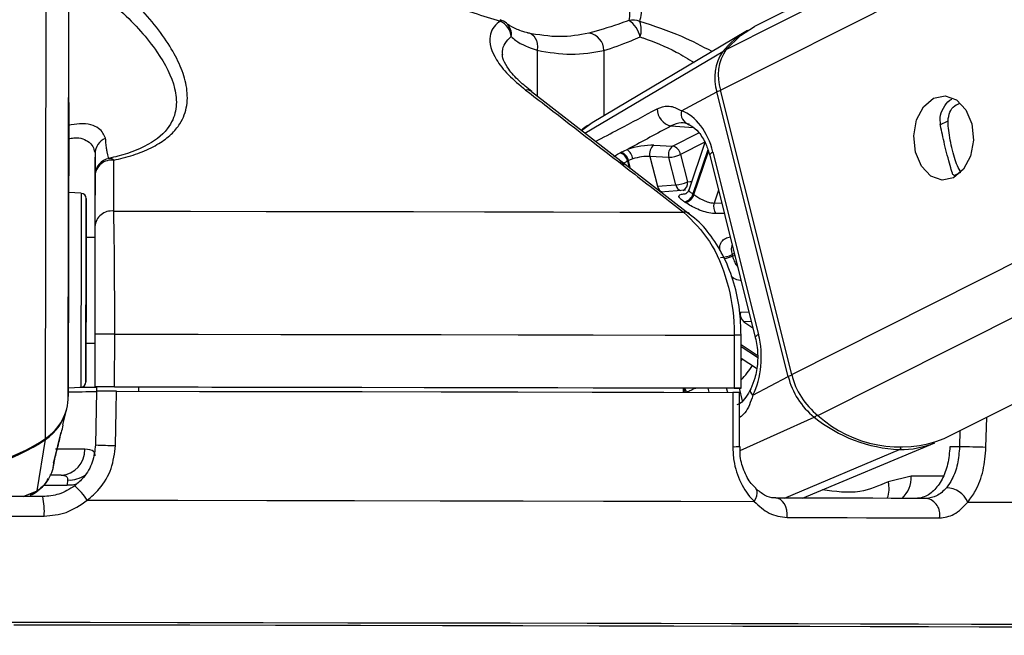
# Paper-space layout '3M DUO Surface Plate' of a CAD drawing. Header units: millimetres. Extents: x 10 to 10348, y 20 to 7979.
# Tile 10 of 117: x 2090 to 2146, y 3015 to 3050. Entities that reach past the tile are written whole.
import ezdxf

# ---------------------------------------------------------------- set-up
doc = ezdxf.new("R2010")
doc.units = ezdxf.units.MM
doc.layers.add('COMPONENT_GEOMETRY', color=7, linetype='Continuous')
doc.styles.add('SLDTEXTSTYLE0', font='TXT', dxfattribs={"width": 0.75})
doc.dimstyles.new('SLDDIMSTYLE0', dxfattribs={"dimtxt": 75, "dimasz": 3.302, "dimexe": 0, "dimexo": 0.0625, "dimgap": 18.75, "dimtad": 0, "dimtih": 1, "dimtoh": 1, "dimdec": 1, "dimrnd": 1e-09, "dimzin": 12, "dimdsep": 46, "dimtxsty": 'SLDTEXTSTYLE0', "dimsah": 1, "dimcen": 0.09, "dimadec": 0, "dimazin": 3, "dimtfac": 1, "dimtdec": 1, "dimtofl": 0, "dimtmove": 0, "dimatfit": 3, "dimfxl": 1, "dimfrac": 2, "dimtolj": 1, "dimtzin": 12, "dimarcsym": 0})

# ---------------------------------------------------------------- blocks, each defined once
blk = doc.blocks.new('_D_14')
at = {"layer": 'COMPONENT_GEOMETRY', "color": 7}
for p, q in [((3604.472, 3861.899), (417.277, 3861.899)), ((420.452, 3861.899), (420.452, 2461.18)), ((420.452, 941.399), (420.452, 2342.118)), ((3455.96, 941.399), (417.277, 941.399))]:
    blk.add_line(p, q, dxfattribs=at)
for points in [[(420.452, 3861.899), (419.944, 3858.597), (420.96, 3858.597)], [(420.452, 941.399), (420.96, 944.701), (419.944, 944.701)]]:
    blk.add_solid(points, dxfattribs=at)
at = {"layer": 'COMPONENT_GEOMETRY', "color": 7, "insert": (268.057, 2438.798), "char_height": 75, "attachment_point": 1, "style": 'SLDTEXTSTYLE0'}
blk.add_mtext('2920.5', dxfattribs=at)

psp = doc.layouts.new('3M DUO Surface Plate')

# ---------------------------------------------------------------- linework, layer by layer
at = {"color": 8, "linetype": 'Continuous', "lineweight": 25}
for p, q in [((2130.119, 3046.336), (2400.348, 3182.35)), ((2130.447, 3048.653), (2396.171, 3182.399)), ((2134.172, 3030.157), (2435.714, 3181.931)), ((2135.662, 3027.835), (2441.677, 3181.86)), ((2093.02, 3028.922), (2093.221, 3178.601)), ((2091.731, 3026.529), (2091.927, 3172.302)), ((2119.696, 3048.6), (2119.693, 3045.988)), ((2122.399, 3043.889), (2130.247, 3048.534)), ((2123.493, 3048.59), (2123.488, 3044.865)), ((2122.826, 3044.468), (2122.223, 3044.026)), ((2127.309, 3044.3), (2128.566, 3044.211)), ((2142.596, 3044.363), (2143.064, 3044.598)), ((2127.395, 3043.152), (2128.896, 3043.908)), ((2129.222, 3043.373), (2127.848, 3042.681)), ((2129.397, 3042.946), (2128.551, 3040.435)), ((2128.61, 3040.395), (2129.434, 3042.84)), ((2124.499, 3042.221), (2124.397, 3042.231)), ((2124.826, 3042.302), (2124.918, 3041.935)), ((2125.003, 3041.868), (2124.887, 3042.332)), ((2143.413, 3041.481), (2143.796, 3041.673)), ((2130.002, 3040.649), (2129.755, 3039.917)), ((2129.755, 3039.917), (2130.183, 3039.924)), ((2130.905, 3037.044), (2130.785, 3036.984)), ((2130.807, 3036.898), (2130.927, 3036.958)), ((2131.255, 3033.713), (2131.735, 3033.729)), ((2131.874, 3033.175), (2131.448, 3033.159)), ((2131.448, 3033.159), (2131.965, 3032.812)), ((2132.212, 3031.247), (2131.299, 3031.86)), ((2131.299, 3031.758), (2132.216, 3031.142)), ((2131.298, 3030.947), (2131.367, 3031.054)), ((2129.405, 3029.394), (2129.466, 3029.15)), ((2130.529, 3029.147), (2130.467, 3029.394)), ((2131.177, 3029.394), (2131.36, 3028.66)), ((2131.239, 3025.844), (2135.455, 3027.742)), ((2145.223, 3026.02), (2145.265, 3027.737)), ((2143.742, 3026.97), (2143.719, 3026.058)), ((2133.758, 3023.137), (2140.302, 3025.895)), ((2142.787, 3024.384), (2140.976, 3024.384)), ((2090.457, 3023.219), (2091.258, 3023.547)), ((2090.85, 3023.322), (2091.258, 3023.547)), ((2091.617, 3023.871), (2092.947, 3023.869))]:
    psp.add_line(p, q, dxfattribs=at)
at = {"color": 7, "linetype": 'Continuous', "lineweight": 25}
for p, q in [((2395.232, 3182.41), (2132.058, 3049.948)), ((2142.84, 3026.516), (2451.248, 3181.747)), ((2093.043, 3045.628), (2093.221, 3178.601)), ((2131.559, 3049.665), (2122.824, 3044.47)), ((2128.333, 3039.285), (2119.362, 3046.245)), ((2127.911, 3045.159), (2129.92, 3046.23)), ((2133.973, 3030.051), (2129.92, 3046.23)), ((2134.172, 3030.157), (2130.119, 3046.336)), ((2093.043, 3045.628), (2093.02, 3028.922)), ((2126.322, 3043.2), (2127.395, 3043.152)), ((2129.226, 3043.366), (2128.313, 3040.656)), ((2094.539, 3042.724), (2094.532, 3037.951)), ((2124.467, 3042.801), (2124.815, 3042.955)), ((2126.107, 3042.562), (2126.53, 3040.872)), ((2127.18, 3042.514), (2126.107, 3042.562)), ((2127.573, 3040.949), (2127.18, 3042.514)), ((2127.848, 3042.681), (2128.24, 3041.116)), ((2129.506, 3042.628), (2132.102, 3032.266)), ((2129.689, 3042.81), (2132.285, 3032.448)), ((2125.133, 3042.427), (2124.887, 3042.332)), ((2094.537, 3041.477), (2094.533, 3038.583)), ((2126.53, 3040.872), (2127.573, 3040.949)), ((2093.751, 3040.467), (2093.036, 3040.505)), ((2128.129, 3040.64), (2126.717, 3040.539)), ((2094.532, 3037.951), (2094.032, 3037.952)), ((2094.532, 3037.951), (2094.532, 3037.951)), ((2094.525, 3032.464), (2094.521, 3029.464)), ((2095.656, 3029.463), (2095.66, 3032.463)), ((2094.024, 3031.952), (2094.524, 3031.951)), ((2130.905, 3032.396), (2130.901, 3029.396)), ((2131.296, 3029.395), (2131.3, 3032.395)), ((2131.298, 3031.1), (2132.168, 3030.516)), ((2131.964, 3028.979), (2133.973, 3030.051)), ((2093.021, 3029.401), (2093.737, 3029.437)), ((2094.521, 3029.455), (2094.521, 3029.464)), ((2097.021, 3029.452), (2094.521, 3029.455)), ((2094.521, 3029.455), (2094.521, 3029.447)), ((2094.521, 3029.455), (2094.521, 3029.442)), ((2094.521, 3029.447), (2094.63, 3029.447)), ((2094.521, 3029.442), (2094.521, 3029.447)), ((2094.625, 3029.213), (2094.568, 3026.161)), ((2094.63, 3029.455), (2094.625, 3029.205)), ((2097.021, 3029.458), (2097.021, 3029.211)), ((2128.005, 3029.399), (2128.002, 3029.153)), ((2131.003, 3029.394), (2128.005, 3029.394)), ((2131.211, 3026.077), (2131.211, 3029.145)), ((2092.716, 3027.292), (2092.93, 3028.212)), ((2092.213, 3025.246), (2092.607, 3026.878)), ((2092.59, 3026.81), (2092.61, 3026.877)), ((2091.258, 3023.547), (2091.722, 3026.469)), ((2134.785, 3023.135), (2142.315, 3026.284)), ((2131.212, 3026.077), (2131.211, 3026.077)), ((2143.719, 3026.058), (2143.171, 3026.058)), ((2092.181, 3025.133), (2092.218, 3025.245)), ((2092.156, 3024.884), (2092.197, 3025.061)), ((2092.61, 3024.442), (2091.963, 3024.442)), ((2092.983, 3024.164), (2092.947, 3023.869)), ((2140.976, 3024.384), (2139.661, 3024.066)), ((2132.124, 3023.675), (2132.113, 3023.685))]:
    psp.add_line(p, q, dxfattribs=at)
at = {"color": 8, "linetype": 'Continuous', "lineweight": 25, "flags": 128}
for points in [[(2117.581, 3050.34), (2117.588, 3050.336), (2117.595, 3050.325), (2117.599, 3050.308), (2117.602, 3050.285), (2117.603, 3050.256)], [(2129.689, 3042.81), (2129.608, 3042.761), (2129.549, 3042.715), (2129.514, 3042.672), (2129.505, 3042.634), (2129.506, 3042.628)], [(2128.24, 3041.116), (2128.404, 3041.134), (2128.476, 3041.139)], [(2093.751, 3040.467), (2093.751, 3040.465), (2093.751, 3040.238), (2093.75, 3039.651), (2093.749, 3038.743), (2093.748, 3037.577), (2093.746, 3036.233)], [(2093.746, 3036.233), (2093.744, 3034.801), (2093.742, 3033.379), (2093.74, 3032.064), (2093.739, 3030.947), (2093.738, 3030.102), (2093.737, 3029.588), (2093.737, 3029.437)], [(2132.285, 3032.448), (2132.203, 3032.399), (2132.144, 3032.352), (2132.11, 3032.309), (2132.101, 3032.271), (2132.102, 3032.265)], [(2131.964, 3028.979), (2131.894, 3029.069), (2131.847, 3029.156), (2131.824, 3029.237), (2131.827, 3029.31), (2131.84, 3029.348)], [(2093.962, 3025.913), (2093.519, 3025.912), (2092.969, 3025.912), (2092.323, 3025.912), (2092.301, 3025.912)], [(2093.494, 3023.921), (2093.251, 3023.876), (2092.947, 3023.869)], [(2132.045, 3022.943), (2132.131, 3023.107), (2132.187, 3023.265), (2132.21, 3023.409), (2132.2, 3023.535), (2132.157, 3023.636), (2132.124, 3023.675)]]:
    psp.add_lwpolyline(points, dxfattribs=at)
at = {"color": 7, "linetype": 'Continuous', "lineweight": 25, "flags": 128}
for points in [[(2130.447, 3048.653), (2131.256, 3049.44), (2132.058, 3049.948)], [(2119.145, 3049.586), (2119.274, 3049.569), (2119.394, 3049.514), (2119.499, 3049.423), (2119.586, 3049.3), (2119.651, 3049.151), (2119.692, 3048.979), (2119.708, 3048.794), (2119.696, 3048.6)], [(2142.244, 3045.875), (2142.9, 3046.011), (2143.542, 3045.783), (2144.072, 3045.224), (2144.411, 3044.42), (2144.505, 3043.493), (2144.342, 3042.585), (2143.946, 3041.834), (2143.377, 3041.354), (2142.722, 3041.218), (2142.08, 3041.446), (2141.55, 3042.005), (2141.211, 3042.809), (2141.116, 3043.736), (2141.279, 3044.644), (2141.675, 3045.395), (2142.244, 3045.875)], [(2093.04, 3043.324), (2093.04, 3043.36), (2093.039, 3043.035), (2093.038, 3042.398), (2093.037, 3041.547), (2093.036, 3040.611), (2093.035, 3039.733), (2093.034, 3039.046), (2093.033, 3038.656), (2093.033, 3038.62), (2093.034, 3038.945), (2093.035, 3039.582), (2093.036, 3040.433), (2093.037, 3041.368), (2093.038, 3042.247), (2093.039, 3042.933), (2093.04, 3043.324)], [(2124.407, 3042.77), (2124.421, 3042.777), (2124.467, 3042.801)], [(2124.887, 3042.332), (2124.84, 3042.309), (2124.826, 3042.302)], [(2094.03, 3036.163), (2094.032, 3037.434), (2094.033, 3038.537), (2094.034, 3039.395), (2094.035, 3039.95), (2094.035, 3040.165), (2094.035, 3040.024), (2094.035, 3039.538), (2094.033, 3038.739), (2094.032, 3037.952)], [(2095.603, 3039.457), (2099.968, 3039.45), (2104.277, 3039.443), (2108.512, 3039.435), (2112.657, 3039.428), (2116.696, 3039.42), (2120.614, 3039.412), (2124.394, 3039.404), (2128.022, 3039.395)], [(2094.032, 3037.952), (2094.033, 3038.087), (2094.033, 3038.251), (2094.033, 3038.058), (2094.032, 3037.528), (2094.031, 3036.719), (2094.029, 3035.718)], [(2094.024, 3031.952), (2094.024, 3031.367), (2094.022, 3030.508), (2094.022, 3029.953), (2094.021, 3029.738), (2094.022, 3029.879), (2094.022, 3030.365), (2094.023, 3031.164), (2094.025, 3032.221), (2094.026, 3033.464), (2094.028, 3034.808), (2094.03, 3036.163)], [(2094.029, 3035.718), (2094.028, 3034.634), (2094.027, 3033.585), (2094.025, 3032.684), (2094.024, 3032.028), (2094.024, 3031.69), (2094.024, 3031.704), (2094.024, 3031.952)], [(2095.66, 3032.463), (2100.413, 3032.456), (2105.105, 3032.448), (2109.716, 3032.44), (2114.226, 3032.432), (2118.618, 3032.423), (2122.874, 3032.414), (2126.975, 3032.405), (2130.905, 3032.396)], [(2093.669, 3029.434), (2094.371, 3029.434), (2094.63, 3029.434)], [(2095.656, 3029.463), (2100.409, 3029.456), (2105.101, 3029.448), (2109.711, 3029.44), (2114.222, 3029.432), (2118.614, 3029.423), (2122.87, 3029.414), (2126.971, 3029.405), (2130.901, 3029.396)], [(2095.704, 3026.126), (2095.742, 3028.125), (2095.762, 3029.213)], [(2095.762, 3029.213), (2100.488, 3029.206), (2105.152, 3029.198), (2109.737, 3029.19), (2114.222, 3029.182), (2118.59, 3029.173), (2122.823, 3029.164), (2126.903, 3029.156), (2130.815, 3029.147)], [(2097.021, 3029.458), (2101.176, 3029.451), (2105.278, 3029.444), (2109.312, 3029.437), (2113.266, 3029.43), (2117.125, 3029.422), (2120.876, 3029.415), (2124.507, 3029.407), (2128.005, 3029.399)], [(2130.815, 3029.147), (2130.816, 3027.147), (2130.816, 3026.059)], [(2130.901, 3029.396), (2131.056, 3029.396), (2131.176, 3029.396), (2131.257, 3029.395), (2131.294, 3029.395), (2131.285, 3029.395), (2131.232, 3029.394), (2131.137, 3029.394), (2131.003, 3029.394)], [(2091.565, 3023.218), (2090.054, 3023.22), (2088.541, 3023.222), (2087.027, 3023.224), (2085.513, 3023.226), (2083.998, 3023.228), (2082.484, 3023.23), (2080.971, 3023.232), (2079.461, 3023.234)], [(2094.102, 3023.016), (2099.243, 3023.008), (2104.318, 3022.999), (2109.302, 3022.991), (2114.172, 3022.982), (2118.904, 3022.972), (2123.474, 3022.963), (2127.862, 3022.953), (2132.045, 3022.943)], [(2133.912, 3022.031), (2133.913, 3022.24), (2133.885, 3022.445), (2133.831, 3022.637), (2133.752, 3022.806), (2133.651, 3022.947), (2133.534, 3023.052), (2133.405, 3023.117), (2133.271, 3023.139)], [(2141.829, 3023.116), (2140.838, 3023.118), (2139.823, 3023.121), (2138.786, 3023.124), (2137.726, 3023.127), (2136.644, 3023.13), (2135.54, 3023.133), (2134.416, 3023.136), (2133.271, 3023.139)], [(2144.193, 3022.911), (2147.28, 3022.901), (2150.07, 3022.891), (2152.548, 3022.882), (2154.703, 3022.873), (2156.525, 3022.864), (2158.004, 3022.855), (2159.135, 3022.847), (2159.91, 3022.839)], [(2079.378, 3022.127), (2080.909, 3022.125), (2082.442, 3022.123), (2083.976, 3022.121), (2085.511, 3022.119), (2087.046, 3022.117), (2088.58, 3022.115), (2090.113, 3022.113), (2091.644, 3022.111)], [(2133.912, 3022.031), (2135.073, 3022.028), (2136.212, 3022.025), (2137.331, 3022.022), (2138.427, 3022.019), (2139.501, 3022.016), (2140.553, 3022.013), (2141.581, 3022.01), (2142.586, 3022.007)], [(2157.404, 3015.875), (2157.308, 3015.879), (2156.871, 3015.886), (2156.086, 3015.894), (2154.957, 3015.902), (2153.489, 3015.911), (2151.691, 3015.919), (2149.57, 3015.928), (2147.137, 3015.938), (2144.403, 3015.947), (2141.383, 3015.956), (2138.09, 3015.966), (2134.541, 3015.975), (2130.753, 3015.985), (2126.745, 3015.994), (2122.536, 3016.004), (2118.147, 3016.013), (2113.598, 3016.022), (2108.913, 3016.031), (2104.113, 3016.039), (2099.223, 3016.047), (2094.266, 3016.055), (2089.266, 3016.062)], [(2156.534, 3015.721), (2156.896, 3015.727), (2156.941, 3015.734), (2156.629, 3015.741), (2155.963, 3015.748), (2154.947, 3015.756), (2153.584, 3015.765), (2151.882, 3015.773), (2149.849, 3015.782), (2147.496, 3015.792), (2144.834, 3015.801), (2141.877, 3015.81), (2138.638, 3015.82), (2135.135, 3015.83), (2131.385, 3015.839), (2127.405, 3015.849), (2123.218, 3015.858), (2118.842, 3015.867), (2114.3, 3015.876), (2109.615, 3015.885), (2104.81, 3015.894), (2099.908, 3015.902), (2094.935, 3015.91), (2089.914, 3015.917)], [(2147.575, 3015.792), (2144.909, 3015.801), (2141.948, 3015.81), (2138.705, 3015.82), (2135.198, 3015.83), (2131.443, 3015.839), (2127.458, 3015.849), (2123.265, 3015.858), (2118.884, 3015.867), (2114.337, 3015.876), (2109.646, 3015.885), (2104.834, 3015.894), (2099.926, 3015.902), (2094.947, 3015.91), (2089.92, 3015.917)]]:
    psp.add_lwpolyline(points, dxfattribs=at)
at = {"color": 7, "linetype": 'Continuous', "lineweight": 25}
for centre, radius, start, end in [((2117.298, 3049.381), 1, 49.1592, 73.5582), ((2117.116, 3049.264), 1.105, 6.027, 63.8671), ((2125.114, 3049.287), 1.033, 66.5136, 101.7952), ((2124.12, 3049.069), 1.458, 11.5331, 57.4979), ((2124.319, 3049.767), 1.295, 341.7057, 21.166), ((2122.48, 3048.576), 1.013, 0.8121, 81.2208), ((2134.142, 3045.339), 5.038, 119.4946, 140.6346), ((2132.432, 3047.05), 2.641, 145.8021, 198.0728), ((2132.644, 3047.16), 2.656, 145.8021, 198.0728), ((2127.494, 3045.25), 0.968, 178.4591, 258.9817), ((2128.482, 3044.977), 0.599, 162.3526, 256.1748), ((2095.492, 3042.711), 0.953, 111.844, 179.2267), ((2126.688, 3042.722), 0.603, 127.4168, 195.3299), ((2127.762, 3042.674), 0.603, 127.4168, 195.3299), ((2127.265, 3042.573), 0.594, 10.4572, 77.2614), ((2124.224, 3042.185), 0.613, 11.0409, 72.6278), ((2124.286, 3042.215), 0.613, 11.0181, 72.8272), ((2124.351, 3042.317), 0.789, 8.0113, 54.008), ((2127.092, 3044.291), 1.779, 272.8518, 295.1643), ((2095.537, 3041.476), 0.999, 101.2791, 179.9087), ((2095.489, 3041.404), 0.955, 82.5902, 175.612), ((2095.361, 3042.102), 0.354, 44.701, 93.19), ((2127.484, 3042.726), 1.779, 272.8518, 295.1643), ((2093.735, 3040.167), 0.3, 359.923, 86.923), ((2127.939, 3040.605), 0.635, 281.5383, 344.4336), ((2127.993, 3040.577), 0.642, 281.3819, 343.621), ((2126.386, 3037.15), 3.934, 55.5834, 56.6123), ((2126.078, 3036.967), 3.613, 55.5834, 56.6123), ((2130.404, 3039.712), 0.68, 162.4171, 215.7671), ((2095.485, 3038.51), 0.954, 82.868, 175.6244), ((2130.029, 3038.555), 1.743, 272.9235, 295.6983), ((2123.108, 3035.015), 7.925, 13.7402, 14.3852), ((2131.851, 3033.61), 0.605, 170.2355, 228.2328), ((2095.055, 2812.604), 219.861, 89.8423, 90.13812), ((2093.721, 3029.737), 0.3, 272.923, 359.923), ((2138.084, 3031.059), 4.233, 193.7827, 231.6027), ((2138.306, 3031.171), 4.256, 193.7827, 231.6027), ((2093.418, 3218.832), 189.645, 269.87499, 270.3647), ((2093.871, 3099.631), 70.193, 269.90564, 270.53048), ((2095.051, 2809.604), 219.861, 89.8423, 90.13812), ((2090.124, 3028.938), 2.896, 303.7079, 359.6748), ((2090.114, 3028.874), 2.893, 303.769, 346.767), ((2140.674, 3034.158), 8.271, 230.8724, 267.4211), ((2140.321, 3032.999), 6.955, 227.9465, 291.2359), ((2085.529, 3035.758), 11.119, 235.9435, 303.9025), ((2085.542, 3035.652), 11.069, 269.8596, 303.9393), ((2140.353, 3031.037), 5.142, 269.4342, 292.4244), ((2092.536, 3025.867), 1.427, 272.9666, 1.8414), ((2095.795, 3047.463), 21.337, 266.704, 269.7555), ((2137.786, 2754.845), 271.278, 88.42901, 88.74665), ((2091.184, 3021.158), 3.459, 32.487, 50.5386), ((2142.923, 3022.331), 1.396, 24.5606, 87.5796), ((2088.107, 3022.412), 3.55, 355.1398, 13.1255), ((2141.672, 3022.196), 0.933, 348.3376, 80.3037)]:
    psp.add_arc(centre, radius, start, end, dxfattribs=at)
at = {"color": 8, "linetype": 'Continuous', "lineweight": 25}
for centre, radius, start, end in [((2117.397, 3049.521), 0.829, 350.2128, 47.9775), ((2130.351, 3048.346), 0.216, 83.4, 118.8537), ((2119.099, 3045.894), 0.452, 53.0682, 98.0761), ((2130.349, 3045.366), 0.965, 103.3009, 116.3691), ((2126.958, 3040.958), 0.437, 191.3295, 250.6662), ((2127.996, 3041.033), 0.432, 191.1622, 252.5928), ((2127.807, 3041.031), 0.442, 295.0593, 11.1212), ((2128.077, 3038.952), 0.447, 52.1687, 97.0028), ((2130.047, 3038.559), 1.827, 279.2661, 294.5743), ((2130.916, 2986.899), 45.497, 89.5169, 90.0142), ((2127.318, 3033.623), 5.479, 316.5646, 327.418), ((2134.402, 3029.186), 0.965, 103.2945, 116.3687), ((2127.413, 3028.931), 0.74, 17.1296, 36.2085), ((2127.473, 3028.953), 0.743, 15.6305, 36.4891), ((2135.236, 3028.172), 0.482, 296.9994, 321.5817), ((2091.589, 3026.459), 0.133, 4.1789, 24.5733), ((2130.909, 3028.448), 2.39, 267.7696, 277.2742), ((2140.209, 3026.098), 0.224, 294.7664, 330.1584), ((2093.066, 3025.729), 1.567, 266.9631, 306.2372), ((2138.23, 3023.67), 1.484, 338.3275, 15.4695), ((2139.33, 3024.324), 1.646, 312.9666, 2.0773)]:
    psp.add_arc(centre, radius, start, end, dxfattribs=at)
at = {"color": 7, "linetype": 'Continuous', "lineweight": 25}
for centre, major_axis, ratio, start_param, end_param in [((2127.365, 3041.571), (-0.074, 3.691), 0.67203, 5.041113, 6.031779), ((2125.443, 3042.728), (1.371, 0.289), 0.275199, 0.817972, 1.987666), ((2125.542, 3042.257), (0.886, 0.167), 0.295197, 0.825137, 1.99483), ((2129.961, 3031.209), (-0.074, 3.691), 0.67203, 4.050448, 5.041113)]:
    psp.add_ellipse(centre, major_axis=major_axis, ratio=ratio, start_param=start_param, end_param=end_param, dxfattribs=at)
at = {"color": 8, "linetype": 'Continuous', "lineweight": 25}
psp.add_ellipse((2125.481, 3042.226), major_axis=(0.886, 0.167), ratio=0.295197, start_param=2.811036, end_param=3.159145, dxfattribs=at)
at = {"color": 7, "linetype": 'Continuous', "lineweight": 25}
for points, knots in [([(2095.613, 3042.352), (2095.79, 3042.393), (2096.37, 3042.527), (2097.272, 3042.824), (2098.194, 3043.279), (2098.906, 3043.82), (2099.496, 3044.537), (2099.827, 3045.468), (2099.786, 3046.577), (2099.427, 3047.709), (2098.579, 3049.287), (2096.929, 3051.327), (2095.071, 3052.887), (2094.131, 3053.676)], [0, 0, 0, 0, 0.0239985, 0.0785656, 0.1349477, 0.1892502, 0.2450637, 0.3330882, 0.4243414, 0.5123593, 0.6015275, 0.7984722, 1, 1, 1, 1]), ([(2108.623, 3053.649), (2109.814, 3053.138), (2112.221, 3052.103), (2115.281, 3050.966), (2117.096, 3050.411), (2117.603, 3050.256)], [0, 0, 0, 0, 0.413472, 0.836281, 1, 1, 1, 1]), ([(2123.439, 3053.46), (2123.817, 3052.985), (2124.58, 3052.024), (2125.021, 3050.963), (2124.929, 3050.443), (2124.903, 3050.298)], [0, 0, 0, 0, 0.414625, 0.838122, 1, 1, 1, 1]), ([(2125.526, 3050.235), (2125.571, 3050.388), (2125.73, 3050.928), (2125.403, 3052.054), (2124.699, 3053.084), (2124.341, 3053.607)], [0, 0, 0, 0, 0.163716, 0.575625, 1, 1, 1, 1]), ([(2093.346, 3053.025), (2094.276, 3052.301), (2096.134, 3050.855), (2098.117, 3048.62), (2099.087, 3046.775), (2099.221, 3045.393), (2098.901, 3044.324), (2097.889, 3043.302), (2096.446, 3042.714), (2095.509, 3042.495), (2095.341, 3042.456)], [0, 0, 0, 0, 0.2028, 0.405181, 0.583305, 0.672495, 0.761402, 0.86887, 0.976541, 1, 1, 1, 1]), ([(2117.603, 3050.256), (2117.574, 3050.237), (2117.239, 3050.019), (2116.847, 3049.367), (2117.167, 3048.278), (2117.998, 3047.209), (2118.689, 3046.631), (2119.035, 3046.342)], [0, 0, 0, 0, 0.024281, 0.282768, 0.612987, 0.806483, 1, 1, 1, 1]), ([(2119.256, 3049.579), (2119.197, 3049.591), (2118.847, 3049.663), (2118.368, 3049.853), (2118.015, 3050.063), (2117.954, 3050.136), (2117.954, 3050.137)], [0, 0, 0, 0, 0.088964, 0.535096, 0.997982, 1, 1, 1, 1]), ([(2124.903, 3050.298), (2124.709, 3050.228), (2123.872, 3049.924), (2123.172, 3049.727), (2122.635, 3049.577)], [0, 0, 0, 0, 0.231591, 1, 1, 1, 1]), ([(2118.215, 3049.38), (2118.295, 3049.304), (2118.644, 3048.977), (2119.239, 3048.764), (2119.696, 3048.6)], [0, 0, 0, 0, 0.2319257, 1, 1, 1, 1]), ([(2122.635, 3049.577), (2122.086, 3049.477), (2120.972, 3049.275), (2119.76, 3049.481), (2119.145, 3049.586)], [0, 0, 0, 0, 0.492367, 1, 1, 1, 1]), ([(2123.493, 3048.59), (2123.984, 3048.751), (2124.623, 3048.961), (2125.374, 3049.285), (2125.548, 3049.361)], [0, 0, 0, 0, 0.7680743, 1, 1, 1, 1]), ([(2119.383, 3046.258), (2119.135, 3046.457), (2118.588, 3046.894), (2118.044, 3047.534), (2117.743, 3048.064), (2117.704, 3048.326), (2117.71, 3048.354), (2117.71, 3048.355)], [0, 0, 0, 0, 0.222753, 0.490697, 0.747178, 0.997689, 1, 1, 1, 1]), ([(2119.696, 3048.6), (2120.344, 3048.491), (2121.66, 3048.268), (2122.876, 3048.482), (2123.493, 3048.59)], [0, 0, 0, 0, 0.492725, 1, 1, 1, 1]), ([(2119.035, 3046.342), (2119.449, 3046.023), (2121.52, 3044.427), (2124.515, 3042.112), (2127.096, 3040.113), (2128.022, 3039.395)], [0, 0, 0, 0, 0.138099, 0.690493, 1, 1, 1, 1]), ([(2126.527, 3045.276), (2126.724, 3045.351), (2126.986, 3045.45), (2127.436, 3045.407), (2127.705, 3045.266), (2127.911, 3045.159)], [0, 0, 0, 0, 0.417867, 0.554004, 1, 1, 1, 1]), ([(2142.637, 3044.32), (2142.622, 3044.523), (2142.592, 3044.929), (2142.86, 3045.452), (2143.11, 3045.762), (2143.283, 3045.821), (2143.285, 3045.821)], [0, 0, 0, 0, 0.32933, 0.658161, 0.996858, 1, 1, 1, 1]), ([(2143.064, 3044.598), (2143.086, 3044.762), (2143.13, 3045.089), (2143.393, 3045.447), (2143.631, 3045.55), (2143.725, 3045.591)], [0, 0, 0, 0, 0.3760304, 0.7515729, 1, 1, 1, 1]), ([(2122.764, 3044.43), (2122.715, 3044.404), (2122.511, 3044.299), (2122.329, 3044.157), (2122.192, 3044.049)], [0, 0, 0, 0, 0.241983, 1, 1, 1, 1]), ([(2127.309, 3044.3), (2126.51, 3043.87), (2125.678, 3043.421), (2124.847, 3042.973), (2124.815, 3042.955)], [0, 0, 0, 0, 0.961066, 1, 1, 1, 1]), ([(2128.338, 3044.396), (2128.189, 3044.437), (2127.841, 3044.533), (2127.502, 3044.385), (2127.309, 3044.3)], [0, 0, 0, 0, 0.429774, 1, 1, 1, 1]), ([(2128.233, 3044.419), (2128.304, 3044.388), (2128.514, 3044.298), (2128.9, 3043.959), (2129.286, 3043.355), (2129.44, 3042.846), (2129.506, 3042.628)], [0, 0, 0, 0, 0.151547, 0.446609, 0.762663, 1, 1, 1, 1]), ([(2143.315, 3041.612), (2143.273, 3041.743), (2143.187, 3042.007), (2143.029, 3042.599), (2142.873, 3043.231), (2142.739, 3043.817), (2142.671, 3044.153), (2142.637, 3044.32)], [0, 0, 0, 0, 0.222076, 0.445772, 0.640142, 0.821651, 1, 1, 1, 1]), ([(2143.796, 3041.673), (2143.728, 3041.78), (2143.602, 3041.976), (2143.43, 3042.482), (2143.279, 3043.05), (2143.158, 3043.64), (2143.08, 3044.163), (2143.069, 3044.461), (2143.064, 3044.598)], [0, 0, 0, 0, 0.204636, 0.376335, 0.548834, 0.703363, 0.864285, 1, 1, 1, 1]), ([(2095.341, 3042.456), (2095.322, 3042.489), (2095.29, 3042.543), (2095.246, 3042.733), (2095.209, 3042.952), (2095.173, 3043.231), (2095.149, 3043.474), (2095.137, 3043.596)], [0, 0, 0, 0, 0.274859, 0.455099, 0.635728, 0.817628, 1, 1, 1, 1]), ([(2094.539, 3042.724), (2094.538, 3042.394), (2094.538, 3041.729), (2094.537, 3041.562), (2094.537, 3041.477)], [0, 0, 0, 0, 0.4953193, 1, 1, 1, 1]), ([(2124.062, 3042.549), (2124.087, 3042.569), (2124.179, 3042.642), (2124.311, 3042.716), (2124.407, 3042.77)], [0, 0, 0, 0, 0.27439, 1, 1, 1, 1]), ([(2095.603, 3039.457), (2095.604, 3039.776), (2095.607, 3040.742), (2095.611, 3041.706), (2095.613, 3042.352)], [0, 0, 0, 0, 0.330975, 1, 1, 1, 1]), ([(2124.436, 3042.277), (2124.434, 3042.278), (2124.426, 3042.281), (2124.478, 3042.255), (2124.562, 3042.172), (2124.578, 3042.085), (2124.584, 3042.052)], [0, 0, 0, 0, 0.094557, 0.393163, 0.772848, 1, 1, 1, 1]), ([(2124.826, 3042.302), (2124.765, 3042.266), (2124.68, 3042.216), (2124.638, 3042.167), (2124.627, 3042.154)], [0, 0, 0, 0, 0.718824, 1, 1, 1, 1]), ([(2143.413, 3041.481), (2143.387, 3041.501), (2143.34, 3041.536), (2143.323, 3041.589), (2143.315, 3041.612)], [0, 0, 0, 0, 0.572047, 1, 1, 1, 1]), ([(2128.066, 3039.983), (2128.019, 3040.016), (2127.883, 3040.109), (2127.755, 3040.238), (2127.745, 3040.346), (2127.872, 3040.419), (2128.062, 3040.441), (2128.158, 3040.453)], [0, 0, 0, 0, 0.116734, 0.333017, 0.551924, 0.773865, 1, 1, 1, 1]), ([(2128.307, 3040.659), (2128.286, 3040.608), (2128.245, 3040.51), (2128.151, 3040.44), (2128.107, 3040.422), (2128.111, 3040.423), (2128.113, 3040.423)], [0, 0, 0, 0, 0.337255, 0.651835, 0.898422, 1, 1, 1, 1]), ([(2128.61, 3040.395), (2128.679, 3040.349), (2128.82, 3040.255), (2129.086, 3040.103), (2129.363, 3039.979), (2129.594, 3039.918), (2129.715, 3039.917), (2129.755, 3039.917)], [0, 0, 0, 0, 0.219859, 0.440343, 0.66314, 0.88549, 1, 1, 1, 1]), ([(2129.852, 3039.314), (2129.789, 3039.316), (2129.606, 3039.319), (2129.256, 3039.395), (2128.832, 3039.552), (2128.427, 3039.751), (2128.222, 3039.882), (2128.12, 3039.947)], [0, 0, 0, 0, 0.119584, 0.349288, 0.573021, 0.788436, 1, 1, 1, 1]), ([(2095.66, 3032.463), (2095.66, 3033.357), (2095.66, 3035.143), (2095.642, 3037.516), (2095.62, 3038.849), (2095.606, 3039.375), (2095.603, 3039.457)], [0, 0, 0, 0, 0.31366, 0.627146, 0.941618, 1, 1, 1, 1]), ([(2128.022, 3039.395), (2128.543, 3038.883), (2129.584, 3037.859), (2130.58, 3035.493), (2130.893, 3033.574), (2130.903, 3032.538), (2130.905, 3032.396)], [0, 0, 0, 0, 0.317078, 0.634488, 0.949899, 1, 1, 1, 1]), ([(2131.29, 3032.395), (2131.276, 3032.876), (2131.246, 3033.887), (2130.915, 3035.378), (2130.373, 3036.807), (2129.608, 3038.05), (2128.914, 3038.89), (2128.438, 3039.208), (2128.33, 3039.28)], [0, 0, 0, 0, 0.173694, 0.364518, 0.557243, 0.749854, 0.943083, 1, 1, 1, 1]), ([(2094.533, 3038.583), (2094.533, 3038.511), (2094.533, 3038.051), (2094.531, 3036.885), (2094.528, 3034.809), (2094.526, 3033.245), (2094.525, 3032.464)], [0, 0, 0, 0, 0.058442, 0.373089, 0.686524, 1, 1, 1, 1]), ([(2132.102, 3032.266), (2132.135, 3032.114), (2132.232, 3031.663), (2132.256, 3030.855), (2132.117, 3029.993), (2131.924, 3029.543), (2131.84, 3029.348)], [0, 0, 0, 0, 0.154, 0.459575, 0.765713, 1, 1, 1, 1]), ([(2095.762, 3029.213), (2095.649, 3029.213), (2095.424, 3029.214), (2095.103, 3029.214), (2094.845, 3029.214), (2094.662, 3029.214), (2094.638, 3029.214), (2094.625, 3029.213)], [0, 0, 0, 0, 0.197556, 0.39511, 0.592696, 0.790302, 1, 1, 1, 1]), ([(2131.199, 3029.145), (2131.198, 3029.145), (2131.198, 3029.145), (2131.07, 3029.146), (2130.902, 3029.146), (2130.815, 3029.147)], [0, 0, 0, 0, 0.2463455, 0.6119852, 1, 1, 1, 1]), ([(2131.84, 3029.353), (2131.823, 3029.318), (2131.709, 3029.079), (2131.477, 3028.744), (2131.254, 3028.495), (2131.083, 3028.455), (2131.043, 3028.446)], [0, 0, 0, 0, 0.068742, 0.457858, 0.874377, 1, 1, 1, 1]), ([(2092.708, 3027.293), (2092.704, 3027.262), (2092.663, 3026.996), (2092.625, 3026.897), (2092.59, 3026.81)], [0, 0, 0, 0, 0.113054, 1, 1, 1, 1]), ([(2092.59, 3026.81), (2092.524, 3026.535), (2092.39, 3025.979), (2092.252, 3025.418), (2092.181, 3025.133)], [0, 0, 0, 0, 0.493257, 1, 1, 1, 1]), ([(2094.568, 3026.161), (2094.528, 3025.828), (2094.449, 3025.161), (2093.983, 3024.355), (2093.558, 3023.982), (2093.383, 3023.828)], [0, 0, 0, 0, 0.370015, 0.740315, 1, 1, 1, 1]), ([(2094.557, 3025.532), (2094.542, 3025.628), (2094.506, 3025.858), (2094.163, 3025.893), (2093.962, 3025.913)], [0, 0, 0, 0, 0.416459, 1, 1, 1, 1]), ([(2094.102, 3023.016), (2094.339, 3023.22), (2094.912, 3023.717), (2095.543, 3024.791), (2095.65, 3025.681), (2095.704, 3026.126)], [0, 0, 0, 0, 0.260354, 0.63069, 1, 1, 1, 1]), ([(2130.816, 3026.059), (2130.829, 3025.794), (2130.864, 3025.079), (2131.227, 3023.977), (2131.722, 3023.262), (2132.023, 3022.965), (2132.045, 3022.943)], [0, 0, 0, 0, 0.220493, 0.593656, 0.970348, 1, 1, 1, 1]), ([(2132.137, 3023.706), (2132.047, 3023.785), (2131.771, 3024.026), (2131.436, 3024.701), (2131.215, 3025.455), (2131.234, 3025.927), (2131.241, 3026.077)], [0, 0, 0, 0, 0.1666439, 0.5085141, 0.8445271, 1, 1, 1, 1]), ([(2143.171, 3026.058), (2143.142, 3025.723), (2143.085, 3025.054), (2142.746, 3024.169), (2142.256, 3023.505), (2141.72, 3023.162), (2141.366, 3023.128), (2141.23, 3023.116)], [0, 0, 0, 0, 0.215288, 0.430555, 0.64649, 0.863795, 1, 1, 1, 1]), ([(2143.719, 3026.058), (2143.691, 3025.724), (2143.634, 3025.057), (2143.349, 3024.252), (2143.089, 3023.879), (2142.982, 3023.725)], [0, 0, 0, 0, 0.370015, 0.740315, 1, 1, 1, 1]), ([(2144.193, 3022.911), (2144.343, 3023.116), (2144.707, 3023.612), (2145.108, 3024.685), (2145.185, 3025.576), (2145.223, 3026.02)], [0, 0, 0, 0, 0.2603539, 0.6306901, 1, 1, 1, 1]), ([(2092.195, 3025.052), (2092.197, 3025.057), (2092.207, 3025.092), (2092.211, 3025.143), (2092.216, 3025.19), (2092.216, 3025.208), (2092.216, 3025.215)], [0, 0, 0, 0, 0.078062, 0.458118, 0.784851, 1, 1, 1, 1]), ([(2090.866, 3023.295), (2090.992, 3023.363), (2091.202, 3023.476), (2091.51, 3023.737), (2091.766, 3023.978), (2091.857, 3024.205), (2091.882, 3024.27)], [0, 0, 0, 0, 0.299752, 0.499244, 0.858474, 1, 1, 1, 1]), ([(2092.61, 3024.442), (2092.724, 3024.431), (2092.863, 3024.418), (2092.978, 3024.32), (2092.981, 3024.233), (2092.983, 3024.164)], [0, 0, 0, 0, 0.477795, 0.583752, 1, 1, 1, 1]), ([(2093.383, 3023.828), (2093.093, 3023.646), (2092.535, 3023.295), (2091.88, 3023.243), (2091.565, 3023.218)], [0, 0, 0, 0, 0.519417, 1, 1, 1, 1]), ([(2133.273, 3023.144), (2133.245, 3023.143), (2133.028, 3023.133), (2132.653, 3023.24), (2132.293, 3023.536), (2132.124, 3023.675)], [0, 0, 0, 0, 0.073116, 0.565898, 1, 1, 1, 1]), ([(2142.982, 3023.725), (2142.8, 3023.543), (2142.448, 3023.192), (2142.03, 3023.14), (2141.829, 3023.116)], [0, 0, 0, 0, 0.519417, 1, 1, 1, 1]), ([(2091.644, 3022.111), (2092.072, 3022.149), (2092.97, 3022.23), (2093.713, 3022.745), (2094.102, 3023.016)], [0, 0, 0, 0, 0.475859, 1, 1, 1, 1]), ([(2132.045, 3022.943), (2132.318, 3022.69), (2132.88, 3022.168), (2133.561, 3022.077), (2133.912, 3022.031)], [0, 0, 0, 0, 0.4853495, 1, 1, 1, 1]), ([(2142.586, 3022.007), (2142.866, 3022.045), (2143.455, 3022.125), (2143.939, 3022.641), (2144.193, 3022.911)], [0, 0, 0, 0, 0.475859, 1, 1, 1, 1])]:
    psp.add_open_spline(points, degree=3, knots=knots, dxfattribs=at)
at = {"color": 8, "linetype": 'Continuous', "lineweight": 25}
for points, knots in [([(2129.647, 3048.528), (2129.078, 3048.826), (2127.737, 3049.528), (2126.334, 3049.977), (2125.526, 3050.235)], [0, 0, 0, 0, 0.424665, 1, 1, 1, 1]), ([(2117.734, 3048.357), (2117.727, 3048.416), (2117.701, 3048.653), (2117.839, 3049.015), (2118.088, 3049.257), (2118.215, 3049.38)], [0, 0, 0, 0, 0.137867, 0.561865, 1, 1, 1, 1]), ([(2125.548, 3049.361), (2125.605, 3049.342), (2126.272, 3049.118), (2127.355, 3048.675), (2128.281, 3048.117), (2128.616, 3047.915)], [0, 0, 0, 0, 0.0559628, 0.6576985, 1, 1, 1, 1]), ([(2123.01, 3043.415), (2123.45, 3043.647), (2124.621, 3044.266), (2125.794, 3044.888), (2126.527, 3045.276)], [0, 0, 0, 0, 0.375705, 1, 1, 1, 1]), ([(2095.137, 3043.596), (2095.048, 3043.799), (2094.866, 3044.21), (2094.014, 3044.494), (2093.24, 3044.363), (2093.025, 3044.327)], [0, 0, 0, 0, 0.413826, 0.837497, 1, 1, 1, 1]), ([(2093.024, 3043.57), (2093.128, 3043.589), (2093.682, 3043.693), (2094.017, 3043.507), (2094.436, 3043.19), (2094.489, 3042.949), (2094.539, 3042.724)], [0, 0, 0, 0, 0.097083, 0.517737, 0.547714, 1, 1, 1, 1]), ([(2128.315, 3040.655), (2128.317, 3040.637), (2128.321, 3040.6), (2128.423, 3040.521), (2128.518, 3040.457), (2128.551, 3040.435)], [0, 0, 0, 0, 0.374611, 0.779647, 1, 1, 1, 1]), ([(2130.334, 3039.324), (2130.28, 3039.323), (2130.119, 3039.32), (2129.958, 3039.316), (2129.852, 3039.314)], [0, 0, 0, 0, 0.3369948, 1, 1, 1, 1]), ([(2130.076, 3037.208), (2130.074, 3037.277), (2130.067, 3037.476), (2130.174, 3037.722), (2130.38, 3037.932), (2130.589, 3037.973), (2130.694, 3037.993)], [0, 0, 0, 0, 0.148009, 0.4276367, 0.7111398, 1, 1, 1, 1]), ([(2130.78, 3037.544), (2130.764, 3037.497), (2130.725, 3037.385), (2130.74, 3037.182), (2130.773, 3037.036), (2130.785, 3036.984)], [0, 0, 0, 0, 0.317844, 0.759645, 1, 1, 1, 1]), ([(2130.807, 3036.898), (2130.835, 3036.802), (2130.892, 3036.612), (2130.996, 3036.398), (2131.075, 3036.314), (2131.092, 3036.295)], [0, 0, 0, 0, 0.435866, 0.872971, 1, 1, 1, 1]), ([(2131.321, 3035.492), (2131.261, 3035.499), (2131.085, 3035.521), (2130.876, 3035.604), (2130.754, 3035.728), (2130.731, 3035.751)], [0, 0, 0, 0, 0.296649, 0.866468, 1, 1, 1, 1]), ([(2128.741, 3029.394), (2128.683, 3029.371), (2128.53, 3029.311), (2128.34, 3029.216), (2128.23, 3029.16), (2128.192, 3029.14)], [0, 0, 0, 0, 0.283667, 0.747603, 1, 1, 1, 1]), ([(2131.964, 3028.979), (2131.836, 3028.606), (2131.653, 3028.073), (2131.313, 3027.795), (2131.211, 3027.712)], [0, 0, 0, 0, 0.700137, 1, 1, 1, 1]), ([(2092.15, 3024.885), (2092.146, 3024.859), (2092.115, 3024.671), (2091.96, 3024.323), (2091.674, 3023.881), (2091.394, 3023.656), (2091.258, 3023.547)], [0, 0, 0, 0, 0.048653, 0.347948, 0.684853, 1, 1, 1, 1]), ([(2092.181, 3025.133), (2092.173, 3025.036), (2092.163, 3024.916), (2092.185, 3025.039), (2092.19, 3025.062)], [0, 0, 0, 0, 0.81268, 1, 1, 1, 1]), ([(2139.661, 3024.066), (2139.127, 3023.837), (2137.906, 3023.313), (2136.641, 3023.505), (2135.929, 3023.613)], [0, 0, 0, 0, 0.436719, 1, 1, 1, 1])]:
    psp.add_open_spline(points, degree=3, knots=knots, dxfattribs=at)

# ---------------------------------------------------------------- dimensions: what is measured, and where the dimension line sits
at = {"layer": 'COMPONENT_GEOMETRY', "color": 7}
dim = psp.add_linear_dim(base=(420.452, 941.399), p1=(3605.742, 3861.899), p2=(3457.23, 941.399), angle=90, dimstyle='SLDDIMSTYLE0', dxfattribs=at)
dim.commit()
dim.dimension.update_dxf_attribs({"geometry": '_D_14', "text_midpoint": (420.452, 2401.649), "dimtype": 160})

doc.saveas('drawing.dxf')
